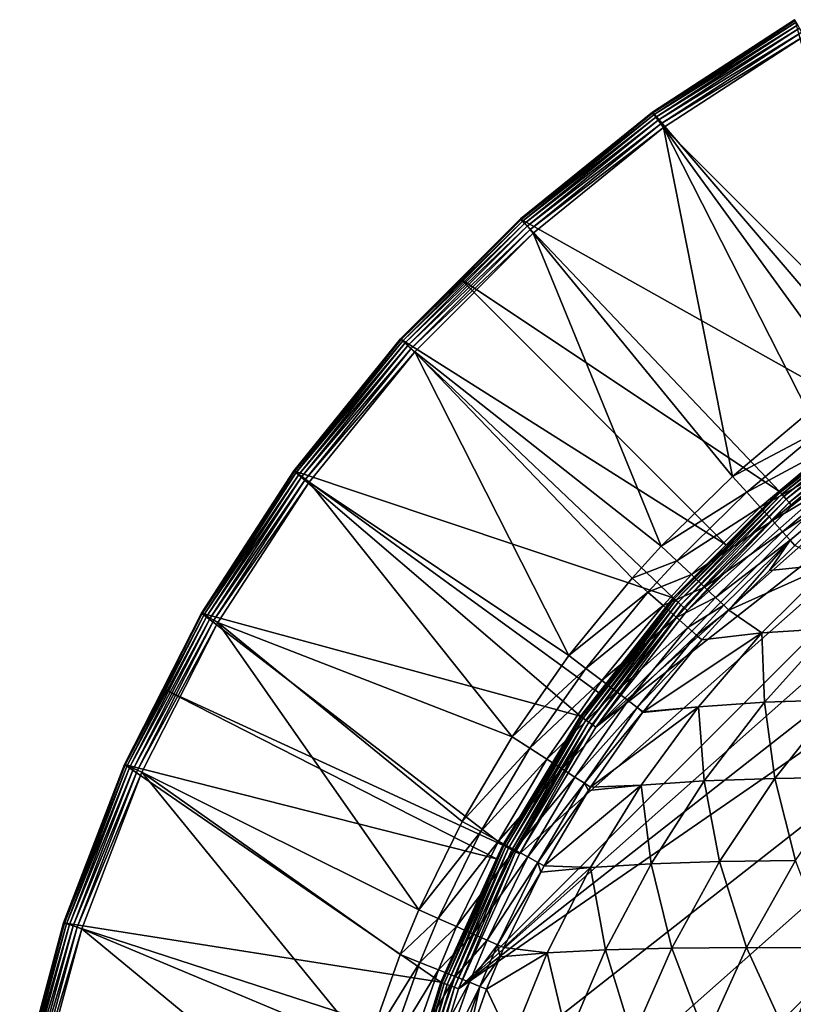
# Model space of a CAD drawing. Extents: x -924 to 924, y -425 to 424.
# Tile 6 of 52: x -915 to -712, y 110 to 367. Entities that reach past the tile are written whole.
import ezdxf

# ---------------------------------------------------------------- set-up
doc = ezdxf.new("R2010")
doc.units = 0
doc.linetypes.add('SOLIDLINE', pattern=[0])
doc.layers.add('BE3C_Starlet_I_Sil_8320CWVVK_1', color=252, linetype='SOLIDLINE')

msp = doc.modelspace()

# ---------------------------------------------------------------- linework, layer by layer
at = {"layer": 'BE3C_Starlet_I_Sil_8320CWVVK_1', "color": 252}
for points in [[(-749.245, 343.056, 570.384), (-711.896, 367.015, 571.6), (-712.02, 367.23, 570.384)], [(-749.245, 343.056, 570.384), (-712.02, 367.23, 570.384), (-749.21, 343.008, 569.143)], [(-749.099, 342.855, 571.6), (-711.896, 367.015, 571.6), (-749.245, 343.056, 570.384)], [(-749.21, 343.008, 569.143), (-712.02, 367.23, 570.384), (-711.991, 367.179, 569.143)], [(-711.991, 367.179, 569.143), (-685.03, 268.063, 4.14328), (-749.21, 343.008, 569.143)], [(-749.099, 342.855, 571.6), (-711.626, 366.547, 572.718), (-711.896, 367.015, 571.6)], [(-748.781, 342.418, 572.718), (-711.626, 366.547, 572.718), (-749.099, 342.855, 571.6)], [(-748.781, 342.418, 572.718), (-711.226, 365.855, 573.669), (-711.626, 366.547, 572.718)], [(-748.311, 341.771, 573.669), (-711.226, 365.855, 573.669), (-748.781, 342.418, 572.718)], [(-748.311, 341.771, 573.669), (-710.722, 364.981, 574.393), (-711.226, 365.855, 573.669)], [(-747.718, 340.955, 574.393), (-710.722, 364.981, 574.393), (-748.311, 341.771, 573.669)], [(-747.718, 340.955, 574.393), (-710.144, 363.98, 574.846), (-710.722, 364.981, 574.393)], [(-747.039, 340.02, 574.846), (-710.144, 363.98, 574.846), (-747.718, 340.955, 574.393)], [(-747.039, 340.02, 574.846), (-709.528, 362.913, 575), (-710.144, 363.98, 574.846)], [(-746.315, 339.023, 575), (-709.528, 362.913, 575), (-747.039, 340.02, 574.846)], [(-746.315, 339.023, 575), (-687.116, 279.813, 575), (-709.528, 362.913, 575)], [(-783.739, 315.124, 570.384), (-749.099, 342.855, 571.6), (-749.245, 343.056, 570.384)], [(-783.739, 315.124, 570.384), (-749.245, 343.056, 570.384), (-783.699, 315.08, 569.143)], [(-783.572, 314.939, 571.6), (-749.099, 342.855, 571.6), (-783.739, 315.124, 570.384)], [(-783.699, 315.08, 569.143), (-749.245, 343.056, 570.384), (-749.21, 343.008, 569.143)], [(-749.21, 343.008, 569.143), (-691.219, 263.214, 4.14328), (-783.699, 315.08, 569.143)], [(-783.572, 314.939, 571.6), (-748.781, 342.418, 572.718), (-749.099, 342.855, 571.6)], [(-749.21, 343.008, 569.143), (-685.03, 268.063, 4.14328), (-691.219, 263.214, 4.14328)], [(-783.211, 314.537, 572.718), (-748.781, 342.418, 572.718), (-783.572, 314.939, 571.6)], [(-783.211, 314.537, 572.718), (-748.311, 341.771, 573.669), (-748.781, 342.418, 572.718)], [(-782.676, 313.943, 573.669), (-748.311, 341.771, 573.669), (-783.211, 314.537, 572.718)], [(-782.676, 313.943, 573.669), (-747.718, 340.955, 574.393), (-748.311, 341.771, 573.669)], [(-782.001, 313.194, 574.393), (-747.718, 340.955, 574.393), (-782.676, 313.943, 573.669)], [(-782.001, 313.194, 574.393), (-747.039, 340.02, 574.846), (-747.718, 340.955, 574.393)], [(-781.227, 312.335, 574.846), (-747.039, 340.02, 574.846), (-782.001, 313.194, 574.393)], [(-781.227, 312.335, 574.846), (-746.315, 339.023, 575), (-747.039, 340.02, 574.846)], [(-780.403, 311.419, 575), (-746.315, 339.023, 575), (-781.227, 312.335, 574.846)], [(-780.403, 311.419, 575), (-728.311, 247.751, 575), (-746.315, 339.023, 575)], [(-728.311, 247.751, 575), (-708.37, 264.52, 575), (-746.315, 339.023, 575)], [(-746.315, 339.023, 575), (-708.37, 264.52, 575), (-687.116, 279.813, 575)], [(-500, 320.795), (820.794, -420), (-820.794, -420)], [(-500, 320.795), (-820.794, -420), (-820.794, 0)], [(-820.794, 0), (-818.456, 38.6675), (-500, 320.795)], [(-500, 320.795), (-818.456, 38.6675), (-811.473, 76.7712)], [(-500, 320.795), (-811.473, 76.7712), (-799.948, 113.755)], [(-799.948, 113.755), (-538.667, 318.456), (-500, 320.795)], [(-799.948, 113.755), (-576.771, 311.473), (-538.667, 318.456)], [(-815.124, 283.739, 570.384), (-783.572, 314.939, 571.6), (-783.739, 315.124, 570.384)], [(-815.124, 283.739, 570.384), (-783.739, 315.124, 570.384), (-799.389, 299.389, 569.143)], [(-814.939, 283.572, 571.6), (-783.572, 314.939, 571.6), (-815.124, 283.739, 570.384)], [(-814.939, 283.572, 571.6), (-783.211, 314.537, 572.718), (-783.572, 314.939, 571.6)], [(-814.537, 283.211, 572.718), (-783.211, 314.537, 572.718), (-814.939, 283.572, 571.6)], [(-814.537, 283.211, 572.718), (-782.676, 313.943, 573.669), (-783.211, 314.537, 572.718)], [(-799.389, 299.389, 569.143), (-783.739, 315.124, 570.384), (-783.699, 315.08, 569.143)], [(-783.699, 315.08, 569.143), (-715.993, 243.805, 4.14328), (-799.389, 299.389, 569.143)], [(-783.699, 315.08, 569.143), (-691.219, 263.214, 4.14328), (-715.993, 243.805, 4.14328)], [(-813.943, 282.676, 573.669), (-782.676, 313.943, 573.669), (-814.537, 283.211, 572.718)], [(-813.943, 282.676, 573.669), (-782.001, 313.194, 574.393), (-782.676, 313.943, 573.669)], [(-813.194, 282.001, 574.393), (-782.001, 313.194, 574.393), (-813.943, 282.676, 573.669)], [(-813.194, 282.001, 574.393), (-781.227, 312.335, 574.846), (-782.001, 313.194, 574.393)], [(-812.335, 281.227, 574.846), (-781.227, 312.335, 574.846), (-813.194, 282.001, 574.393)], [(-812.335, 281.227, 574.846), (-780.403, 311.419, 575), (-781.227, 312.335, 574.846)], [(-811.419, 280.403, 575), (-780.403, 311.419, 575), (-812.335, 281.227, 574.846)], [(-811.419, 280.403, 575), (-746.91, 229.52, 575), (-780.403, 311.419, 575)], [(-613.755, 299.948), (-576.771, 311.473), (-799.948, 113.755)], [(-780.403, 311.419, 575), (-746.91, 229.52, 575), (-728.311, 247.751, 575)], [(-799.389, 299.389, 569.143), (-815.08, 283.699, 569.143), (-815.124, 283.739, 570.384)], [(-799.389, 299.389, 569.143), (-729.899, 229.899, 4.14328), (-815.08, 283.699, 569.143)], [(-799.948, 113.755), (-784.049, 149.081), (-613.755, 299.948)], [(-799.389, 299.389, 569.143), (-715.993, 243.805, 4.14328), (-729.899, 229.899, 4.14328)], [(-613.755, 299.948), (-784.049, 149.081), (-764.009, 182.232)], [(-613.755, 299.948), (-764.009, 182.232), (-649.081, 284.049)], [(-843.056, 249.245, 570.384), (-814.939, 283.572, 571.6), (-815.124, 283.739, 570.384)], [(-843.056, 249.245, 570.384), (-815.124, 283.739, 570.384), (-843.008, 249.21, 569.143)], [(-842.855, 249.099, 571.6), (-814.939, 283.572, 571.6), (-843.056, 249.245, 570.384)], [(-843.008, 249.21, 569.143), (-815.124, 283.739, 570.384), (-815.08, 283.699, 569.143)], [(-815.08, 283.699, 569.143), (-743.805, 215.993, 4.14328), (-843.008, 249.21, 569.143)], [(-842.855, 249.099, 571.6), (-814.537, 283.211, 572.718), (-814.939, 283.572, 571.6)], [(-815.08, 283.699, 569.143), (-729.899, 229.899, 4.14328), (-743.805, 215.993, 4.14328)], [(-649.081, 284.049), (-764.009, 182.232), (-682.232, 264.009)], [(-842.418, 248.781, 572.718), (-814.537, 283.211, 572.718), (-842.855, 249.099, 571.6)], [(-842.418, 248.781, 572.718), (-813.943, 282.676, 573.669), (-814.537, 283.211, 572.718)], [(-841.771, 248.311, 573.669), (-813.943, 282.676, 573.669), (-842.418, 248.781, 572.718)], [(-841.771, 248.311, 573.669), (-813.194, 282.001, 574.393), (-813.943, 282.676, 573.669)], [(-840.955, 247.718, 574.393), (-813.194, 282.001, 574.393), (-841.771, 248.311, 573.669)], [(-840.955, 247.718, 574.393), (-812.335, 281.227, 574.846), (-813.194, 282.001, 574.393)], [(-840.02, 247.039, 574.846), (-812.335, 281.227, 574.846), (-840.955, 247.718, 574.393)], [(-840.02, 247.039, 574.846), (-811.419, 280.403, 575), (-812.335, 281.227, 574.846)], [(-839.023, 246.315, 575), (-811.419, 280.403, 575), (-840.02, 247.039, 574.846)], [(-839.023, 246.315, 575), (-771.1, 200.92, 575), (-811.419, 280.403, 575)], [(-811.419, 280.403, 575), (-771.1, 200.92, 575), (-754.55, 221.158, 575)], [(-811.419, 280.403, 575), (-754.55, 221.158, 575), (-746.91, 229.52, 575)], [(-691.219, 263.214, 4.14328), (-684.842, 267.79, 3.02856), (-715.773, 243.557, 3.02856)], [(-715.389, 243.124, 2.02046), (-715.773, 243.557, 3.02856), (-684.842, 267.79, 3.02856)], [(-715.389, 243.124, 2.02046), (-684.842, 267.79, 3.02856), (-684.513, 267.313, 2.02046)], [(-714.86, 242.527, 1.17354), (-715.389, 243.124, 2.02046), (-684.513, 267.313, 2.02046)], [(-714.86, 242.527, 1.17354), (-684.513, 267.313, 2.02046), (-684.06, 266.657, 1.17354)], [(-714.216, 241.8, 0.53358), (-714.86, 242.527, 1.17354), (-684.06, 266.657, 1.17354)], [(-714.216, 241.8, 0.53358), (-684.06, 266.657, 1.17354), (-683.509, 265.858, 0.53358)], [(-713.492, 240.983, 0.13524), (-714.216, 241.8, 0.53358), (-683.509, 265.858, 0.53358)], [(-713.492, 240.983, 0.13524), (-683.509, 265.858, 0.53358), (-682.888, 264.959, 0.13524)], [(-740.118, 212.726), (-682.232, 264.009), (-764.009, 182.232)], [(-712.726, 240.118), (-682.232, 264.009), (-740.118, 212.726)], [(-728.311, 247.751, 575), (-704.939, 260.113, 574.368), (-708.37, 264.52, 575)], [(-715.773, 243.557, 3.02856), (-715.993, 243.805, 4.14328), (-691.219, 263.214, 4.14328)], [(-712.726, 240.118), (-713.492, 240.983, 0.13524), (-682.888, 264.959, 0.13524)], [(-712.726, 240.118), (-682.888, 264.959, 0.13524), (-682.232, 264.009)], [(-728.311, 247.751, 575), (-724.575, 243.635, 574.374), (-704.939, 260.113, 574.368)], [(-724.575, 243.635, 574.374), (-701.681, 255.928, 572.504), (-704.939, 260.113, 574.368)], [(-724.575, 243.635, 574.374), (-721.025, 239.725, 572.528), (-701.681, 255.928, 572.504)], [(-721.025, 239.725, 572.528), (-698.762, 252.177, 569.503), (-701.681, 255.928, 572.504)], [(-721.025, 239.725, 572.528), (-717.841, 236.217, 569.553), (-698.762, 252.177, 569.503)], [(-717.841, 236.217, 569.553), (-696.328, 249.051, 565.515), (-698.762, 252.177, 569.503)], [(-867.23, 212.02, 570.384), (-842.855, 249.099, 571.6), (-843.056, 249.245, 570.384)], [(-867.23, 212.02, 570.384), (-843.056, 249.245, 570.384), (-867.179, 211.991, 569.143)], [(-867.015, 211.896, 571.6), (-842.855, 249.099, 571.6), (-867.23, 212.02, 570.384)], [(-867.179, 211.991, 569.143), (-843.056, 249.245, 570.384), (-843.008, 249.21, 569.143)], [(-843.008, 249.21, 569.143), (-768.063, 185.03, 4.14328), (-867.179, 211.991, 569.143)], [(-867.015, 211.896, 571.6), (-842.418, 248.781, 572.718), (-842.855, 249.099, 571.6)], [(-866.547, 211.626, 572.718), (-842.418, 248.781, 572.718), (-867.015, 211.896, 571.6)], [(-866.547, 211.626, 572.718), (-841.771, 248.311, 573.669), (-842.418, 248.781, 572.718)], [(-865.855, 211.226, 573.669), (-841.771, 248.311, 573.669), (-866.547, 211.626, 572.718)], [(-865.855, 211.226, 573.669), (-840.955, 247.718, 574.393), (-841.771, 248.311, 573.669)], [(-864.981, 210.722, 574.393), (-840.955, 247.718, 574.393), (-865.855, 211.226, 573.669)], [(-864.981, 210.722, 574.393), (-840.02, 247.039, 574.846), (-840.955, 247.718, 574.393)], [(-843.008, 249.21, 569.143), (-743.805, 215.993, 4.14328), (-763.214, 191.219, 4.14328)], [(-843.008, 249.21, 569.143), (-763.214, 191.219, 4.14328), (-768.063, 185.03, 4.14328)], [(-746.91, 229.52, 575), (-724.575, 243.635, 574.374), (-728.311, 247.751, 575)], [(-717.841, 236.217, 569.553), (-715.18, 233.287, 565.6), (-696.328, 249.051, 565.515)], [(-715.18, 233.287, 565.6), (-694.504, 246.707, 560.743), (-696.328, 249.051, 565.515)], [(-863.98, 210.144, 574.846), (-840.02, 247.039, 574.846), (-864.981, 210.722, 574.393)], [(-863.98, 210.144, 574.846), (-839.023, 246.315, 575), (-840.02, 247.039, 574.846)], [(-862.913, 209.528, 575), (-839.023, 246.315, 575), (-863.98, 210.144, 574.846)], [(-862.913, 209.528, 575), (-785.922, 179.684, 575), (-839.023, 246.315, 575)], [(-839.023, 246.315, 575), (-785.922, 179.684, 575), (-771.1, 200.92, 575)], [(-715.18, 233.287, 565.6), (-713.177, 231.081, 560.865), (-694.504, 246.707, 560.743)], [(-713.177, 231.081, 560.865), (-711.932, 229.709, 555.586), (-694.504, 246.707, 560.743)], [(-746.91, 229.52, 575), (-742.881, 225.714, 574.378), (-724.575, 243.635, 574.374)], [(-743.557, 215.773, 3.02856), (-729.899, 229.899, 4.14328), (-715.773, 243.557, 3.02856)], [(-743.124, 215.389, 2.02046), (-743.557, 215.773, 3.02856), (-715.773, 243.557, 3.02856)], [(-743.124, 215.389, 2.02046), (-715.773, 243.557, 3.02856), (-715.389, 243.124, 2.02046)], [(-742.527, 214.86, 1.17354), (-743.124, 215.389, 2.02046), (-715.389, 243.124, 2.02046)], [(-742.881, 225.714, 574.378), (-721.025, 239.725, 572.528), (-724.575, 243.635, 574.374)], [(-742.527, 214.86, 1.17354), (-715.389, 243.124, 2.02046), (-714.86, 242.527, 1.17354)], [(-741.8, 214.216, 0.53358), (-742.527, 214.86, 1.17354), (-714.86, 242.527, 1.17354)], [(-741.8, 214.216, 0.53358), (-714.86, 242.527, 1.17354), (-714.216, 241.8, 0.53358)], [(-715.773, 243.557, 3.02856), (-729.899, 229.899, 4.14328), (-715.993, 243.805, 4.14328)], [(-742.881, 225.714, 574.378), (-739.053, 222.097, 572.543), (-721.025, 239.725, 572.528)], [(-740.983, 213.492, 0.13524), (-741.8, 214.216, 0.53358), (-714.216, 241.8, 0.53358)], [(-740.983, 213.492, 0.13524), (-714.216, 241.8, 0.53358), (-713.492, 240.983, 0.13524)], [(-740.118, 212.726), (-740.983, 213.492, 0.13524), (-713.492, 240.983, 0.13524)], [(-740.118, 212.726), (-713.492, 240.983, 0.13524), (-712.726, 240.118)], [(-739.053, 222.097, 572.543), (-717.841, 236.217, 569.553), (-721.025, 239.725, 572.528)], [(-739.053, 222.097, 572.543), (-735.615, 218.85, 569.586), (-717.841, 236.217, 569.553)], [(-735.615, 218.85, 569.586), (-715.18, 233.287, 565.6), (-717.841, 236.217, 569.553)], [(-735.615, 218.85, 569.586), (-732.74, 216.134, 565.654), (-715.18, 233.287, 565.6)], [(-732.74, 216.134, 565.654), (-713.177, 231.081, 560.865), (-715.18, 233.287, 565.6)], [(-754.55, 221.158, 575), (-742.881, 225.714, 574.378), (-746.91, 229.52, 575)], [(-743.557, 215.773, 3.02856), (-743.805, 215.993, 4.14328), (-729.899, 229.899, 4.14328)], [(-732.74, 216.134, 565.654), (-730.57, 214.084, 560.943), (-713.177, 231.081, 560.865)], [(-730.57, 214.084, 560.943), (-729.213, 212.802, 555.688), (-713.177, 231.081, 560.865)], [(-729.213, 212.802, 555.688), (-718.595, 223.191, 555.625), (-713.177, 231.081, 560.865)], [(-713.177, 231.081, 560.865), (-718.595, 223.191, 555.625), (-711.932, 229.709, 555.586)], [(-702.474, 224.813, 514.401), (-711.932, 229.709, 555.586), (-718.595, 223.191, 555.625)], [(-754.55, 221.158, 575), (-750.4, 217.491, 574.379), (-742.881, 225.714, 574.378)], [(-750.4, 217.491, 574.379), (-739.053, 222.097, 572.543), (-742.881, 225.714, 574.378)], [(-702.474, 224.813, 514.401), (-729.213, 212.802, 555.688), (-720.583, 206.862, 514.002)], [(-702.474, 224.813, 514.401), (-718.595, 223.191, 555.625), (-729.213, 212.802, 555.688)], [(-720.583, 206.862, 514.002), (-702.53, 207.986, 470.327), (-702.474, 224.813, 514.401)], [(-750.4, 217.491, 574.379), (-746.456, 214.006, 572.546), (-739.053, 222.097, 572.543)], [(-746.456, 214.006, 572.546), (-735.615, 218.85, 569.586), (-739.053, 222.097, 572.543)], [(-771.1, 200.92, 575), (-750.4, 217.491, 574.379), (-754.55, 221.158, 575)], [(-771.1, 200.92, 575), (-766.685, 197.582, 574.38), (-750.4, 217.491, 574.379)], [(-766.685, 197.582, 574.38), (-746.456, 214.006, 572.546), (-750.4, 217.491, 574.379)], [(-746.456, 214.006, 572.546), (-742.915, 210.877, 569.594), (-735.615, 218.85, 569.586)], [(-742.915, 210.877, 569.594), (-732.74, 216.134, 565.654), (-735.615, 218.85, 569.586)], [(-767.79, 184.842, 3.02856), (-763.214, 191.219, 4.14328), (-743.557, 215.773, 3.02856)], [(-767.313, 184.513, 2.02046), (-767.79, 184.842, 3.02856), (-743.557, 215.773, 3.02856)], [(-767.313, 184.513, 2.02046), (-743.557, 215.773, 3.02856), (-743.124, 215.389, 2.02046)], [(-766.657, 184.06, 1.17354), (-767.313, 184.513, 2.02046), (-743.124, 215.389, 2.02046)], [(-766.685, 197.582, 574.38), (-762.489, 194.411, 572.55), (-746.456, 214.006, 572.546)], [(-766.657, 184.06, 1.17354), (-743.124, 215.389, 2.02046), (-742.527, 214.86, 1.17354)], [(-765.858, 183.509, 0.53358), (-766.657, 184.06, 1.17354), (-742.527, 214.86, 1.17354)], [(-765.858, 183.509, 0.53358), (-742.527, 214.86, 1.17354), (-741.8, 214.216, 0.53358)], [(-764.959, 182.888, 0.13524), (-765.858, 183.509, 0.53358), (-741.8, 214.216, 0.53358)], [(-764.959, 182.888, 0.13524), (-741.8, 214.216, 0.53358), (-740.983, 213.492, 0.13524)], [(-763.214, 191.219, 4.14328), (-743.805, 215.993, 4.14328), (-743.557, 215.773, 3.02856)], [(-762.489, 194.411, 572.55), (-742.915, 210.877, 569.594), (-746.456, 214.006, 572.546)], [(-742.915, 210.877, 569.594), (-739.951, 208.258, 565.667), (-732.74, 216.134, 565.654)], [(-739.951, 208.258, 565.667), (-730.57, 214.084, 560.943), (-732.74, 216.134, 565.654)], [(-739.951, 208.258, 565.667), (-737.713, 206.28, 560.962), (-730.57, 214.084, 560.943)], [(-737.713, 206.28, 560.962), (-729.213, 212.802, 555.688), (-730.57, 214.084, 560.943)], [(-887.38, 172.473, 570.384), (-867.015, 211.896, 571.6), (-867.23, 212.02, 570.384)], [(-887.38, 172.473, 570.384), (-867.23, 212.02, 570.384), (-877.253, 192.22, 569.143)], [(-887.154, 172.372, 571.6), (-867.015, 211.896, 571.6), (-887.38, 172.473, 570.384)], [(-887.154, 172.372, 571.6), (-866.547, 211.626, 572.718), (-867.015, 211.896, 571.6)], [(-886.66, 172.152, 572.718), (-866.547, 211.626, 572.718), (-887.154, 172.372, 571.6)], [(-886.66, 172.152, 572.718), (-865.855, 211.226, 573.669), (-866.547, 211.626, 572.718)], [(-885.93, 171.827, 573.669), (-865.855, 211.226, 573.669), (-886.66, 172.152, 572.718)], [(-885.93, 171.827, 573.669), (-864.981, 210.722, 574.393), (-865.855, 211.226, 573.669)], [(-877.253, 192.22, 569.143), (-867.23, 212.02, 570.384), (-867.179, 211.991, 569.143)], [(-867.179, 211.991, 569.143), (-788.411, 151.37, 4.14328), (-877.253, 192.22, 569.143)], [(-867.179, 211.991, 569.143), (-768.063, 185.03, 4.14328), (-788.411, 151.37, 4.14328)], [(-764.009, 182.232), (-764.959, 182.888, 0.13524), (-740.983, 213.492, 0.13524)], [(-764.009, 182.232), (-740.983, 213.492, 0.13524), (-740.118, 212.726)], [(-737.713, 206.28, 560.962), (-736.312, 205.042, 555.713), (-729.213, 212.802, 555.688)], [(-720.583, 206.862, 514.002), (-729.213, 212.802, 555.688), (-736.312, 205.042, 555.713)], [(-885.008, 171.417, 574.393), (-864.981, 210.722, 574.393), (-885.93, 171.827, 573.669)], [(-885.008, 171.417, 574.393), (-863.98, 210.144, 574.846), (-864.981, 210.722, 574.393)], [(-883.952, 170.946, 574.846), (-863.98, 210.144, 574.846), (-885.008, 171.417, 574.393)], [(-883.952, 170.946, 574.846), (-862.913, 209.528, 575), (-863.98, 210.144, 574.846)], [(-882.826, 170.445, 575), (-862.913, 209.528, 575), (-883.952, 170.946, 574.846)], [(-862.913, 209.528, 575), (-882.826, 170.445, 575), (-810.352, 134.413, 575)], [(-810.352, 134.413, 575), (-799.014, 157.505, 575), (-862.913, 209.528, 575)], [(-862.913, 209.528, 575), (-799.014, 157.505, 575), (-785.922, 179.684, 575)], [(-762.489, 194.411, 572.55), (-758.721, 191.562, 569.6), (-742.915, 210.877, 569.594)], [(-758.721, 191.562, 569.6), (-739.951, 208.258, 565.667), (-742.915, 210.877, 569.594)], [(-758.721, 191.562, 569.6), (-755.566, 189.177, 565.679), (-739.951, 208.258, 565.667)], [(-755.566, 189.177, 565.679), (-737.713, 206.28, 560.962), (-739.951, 208.258, 565.667)], [(-755.566, 189.177, 565.679), (-753.183, 187.376, 560.979), (-737.713, 206.28, 560.962)], [(-753.183, 187.376, 560.979), (-736.312, 205.042, 555.713), (-737.713, 206.28, 560.962)], [(-720.583, 206.862, 514.002), (-751.689, 186.246, 555.734), (-737.204, 187.548, 513.618)], [(-720.583, 206.862, 514.002), (-736.312, 205.042, 555.713), (-751.689, 186.246, 555.734)], [(-737.204, 187.548, 513.618), (-719.936, 188.697, 469.724), (-720.583, 206.862, 514.002)], [(-720.583, 206.862, 514.002), (-719.936, 188.697, 469.724), (-702.53, 207.986, 470.327)], [(-719.936, 188.697, 469.724), (-700.865, 189.385, 426.54), (-702.53, 207.986, 470.327)], [(-753.183, 187.376, 560.979), (-751.689, 186.246, 555.734), (-736.312, 205.042, 555.713)], [(-785.922, 179.684, 575), (-766.685, 197.582, 574.38), (-771.1, 200.92, 575)], [(-785.922, 179.684, 575), (-781.264, 176.69, 574.379), (-766.685, 197.582, 574.38)], [(-781.264, 176.69, 574.379), (-762.489, 194.411, 572.55), (-766.685, 197.582, 574.38)], [(-781.264, 176.69, 574.379), (-776.838, 173.844, 572.547), (-762.489, 194.411, 572.55)], [(-776.838, 173.844, 572.547), (-758.721, 191.562, 569.6), (-762.489, 194.411, 572.55)], [(-877.253, 192.22, 569.143), (-887.326, 172.449, 569.143), (-887.38, 172.473, 570.384)], [(-877.253, 192.22, 569.143), (-790.024, 147.786, 4.14328), (-887.326, 172.449, 569.143)], [(-877.253, 192.22, 569.143), (-788.411, 151.37, 4.14328), (-790.024, 147.786, 4.14328)], [(-776.838, 173.844, 572.547), (-772.863, 171.289, 569.595), (-758.721, 191.562, 569.6)], [(-772.863, 171.289, 569.595), (-755.566, 189.177, 565.679), (-758.721, 191.562, 569.6)], [(-767.79, 184.842, 3.02856), (-768.063, 185.03, 4.14328), (-763.214, 191.219, 4.14328)], [(-772.863, 171.289, 569.595), (-769.536, 169.15, 565.67), (-755.566, 189.177, 565.679)], [(-769.536, 169.15, 565.67), (-753.183, 187.376, 560.979), (-755.566, 189.177, 565.679)], [(-737.204, 187.548, 513.618), (-735.675, 168.127, 469.158), (-719.936, 188.697, 469.724)], [(-735.675, 168.127, 469.158), (-717.216, 168.811, 425.82), (-719.936, 188.697, 469.724)], [(-719.936, 188.697, 469.724), (-717.216, 168.811, 425.82), (-700.865, 189.385, 426.54)], [(-717.216, 168.811, 425.82), (-696.857, 169.089, 383.323), (-700.865, 189.385, 426.54)], [(-769.536, 169.15, 565.67), (-767.024, 167.535, 560.967), (-753.183, 187.376, 560.979)], [(-767.024, 167.535, 560.967), (-751.838, 186.032, 555.734), (-753.183, 187.376, 560.979)], [(-767.024, 167.535, 560.967), (-765.45, 166.523, 555.718), (-751.838, 186.032, 555.734)], [(-737.204, 187.548, 513.618), (-765.45, 166.523, 555.718), (-752.189, 167.039, 513.255)], [(-737.204, 187.548, 513.618), (-751.838, 186.032, 555.734), (-765.45, 166.523, 555.718)], [(-751.838, 186.032, 555.734), (-751.689, 186.246, 555.734), (-753.183, 187.376, 560.979)], [(-752.189, 167.039, 513.255), (-735.675, 168.127, 469.158), (-737.204, 187.548, 513.618)], [(-737.204, 187.548, 513.618), (-751.689, 186.246, 555.734), (-751.838, 186.032, 555.734)], [(-788.118, 151.216, 3.02856), (-788.411, 151.37, 4.14328), (-768.063, 185.03, 4.14328)], [(-788.118, 151.216, 3.02856), (-768.063, 185.03, 4.14328), (-767.79, 184.842, 3.02856)], [(-787.605, 150.947, 2.02046), (-788.118, 151.216, 3.02856), (-767.79, 184.842, 3.02856)], [(-787.605, 150.947, 2.02046), (-767.79, 184.842, 3.02856), (-767.313, 184.513, 2.02046)], [(-786.899, 150.576, 1.17354), (-787.605, 150.947, 2.02046), (-767.313, 184.513, 2.02046)], [(-786.899, 150.576, 1.17354), (-767.313, 184.513, 2.02046), (-766.657, 184.06, 1.17354)], [(-786.039, 150.125, 0.53358), (-786.899, 150.576, 1.17354), (-766.657, 184.06, 1.17354)], [(-786.039, 150.125, 0.53358), (-766.657, 184.06, 1.17354), (-765.858, 183.509, 0.53358)], [(-785.072, 149.617, 0.13524), (-786.039, 150.125, 0.53358), (-765.858, 183.509, 0.53358)], [(-785.072, 149.617, 0.13524), (-765.858, 183.509, 0.53358), (-764.959, 182.888, 0.13524)], [(-784.049, 149.081), (-785.072, 149.617, 0.13524), (-764.959, 182.888, 0.13524)], [(-784.049, 149.081), (-764.959, 182.888, 0.13524), (-764.009, 182.232)], [(-799.014, 157.505, 575), (-781.264, 176.69, 574.379), (-785.922, 179.684, 575)], [(-799.014, 157.505, 575), (-794.135, 154.872, 574.378), (-781.264, 176.69, 574.379)], [(-794.135, 154.872, 574.378), (-776.838, 173.844, 572.547), (-781.264, 176.69, 574.379)], [(-794.135, 154.872, 574.378), (-789.499, 152.37, 572.541), (-776.838, 173.844, 572.547)], [(-789.499, 152.37, 572.541), (-772.863, 171.289, 569.595), (-776.838, 173.844, 572.547)], [(-903.287, 131.036, 570.384), (-887.154, 172.372, 571.6), (-887.38, 172.473, 570.384)], [(-903.287, 131.036, 570.384), (-887.38, 172.473, 570.384), (-903.23, 131.017, 569.143)], [(-903.05, 130.959, 571.6), (-887.154, 172.372, 571.6), (-903.287, 131.036, 570.384)], [(-903.23, 131.017, 569.143), (-887.38, 172.473, 570.384), (-887.326, 172.449, 569.143)], [(-887.326, 172.449, 569.143), (-804.554, 115.502, 4.14328), (-903.23, 131.017, 569.143)], [(-903.05, 130.959, 571.6), (-886.66, 172.152, 572.718), (-887.154, 172.372, 571.6)], [(-902.536, 130.792, 572.718), (-886.66, 172.152, 572.718), (-903.05, 130.959, 571.6)], [(-902.536, 130.792, 572.718), (-885.93, 171.827, 573.669), (-886.66, 172.152, 572.718)], [(-901.776, 130.545, 573.669), (-885.93, 171.827, 573.669), (-902.536, 130.792, 572.718)], [(-901.776, 130.545, 573.669), (-885.008, 171.417, 574.393), (-885.93, 171.827, 573.669)], [(-900.817, 130.233, 574.393), (-885.008, 171.417, 574.393), (-901.776, 130.545, 573.669)], [(-900.817, 130.233, 574.393), (-883.952, 170.946, 574.846), (-885.008, 171.417, 574.393)], [(-899.717, 129.876, 574.846), (-883.952, 170.946, 574.846), (-900.817, 130.233, 574.393)], [(-899.717, 129.876, 574.846), (-882.826, 170.445, 575), (-883.952, 170.946, 574.846)], [(-898.545, 129.495, 575), (-882.826, 170.445, 575), (-899.717, 129.876, 574.846)], [(-898.545, 129.495, 575), (-823.938, 98.2609, 575), (-882.826, 170.445, 575)], [(-887.326, 172.449, 569.143), (-790.024, 147.786, 4.14328), (-804.554, 115.502, 4.14328)], [(-882.826, 170.445, 575), (-823.938, 98.2609, 575), (-815.27, 122.739, 575)], [(-882.826, 170.445, 575), (-815.27, 122.739, 575), (-810.352, 134.413, 575)], [(-789.499, 152.37, 572.541), (-785.337, 150.123, 569.582), (-772.863, 171.289, 569.595)], [(-785.337, 150.123, 569.582), (-769.536, 169.15, 565.67), (-772.863, 171.289, 569.595)], [(-785.337, 150.123, 569.582), (-781.857, 148.244, 565.648), (-769.536, 169.15, 565.67)], [(-781.857, 148.244, 565.648), (-767.024, 167.535, 560.967), (-769.536, 169.15, 565.67)], [(-781.857, 148.244, 565.648), (-779.23, 146.827, 560.935), (-767.024, 167.535, 560.967)], [(-779.23, 146.827, 560.935), (-765.986, 165.614, 555.716), (-767.024, 167.535, 560.967)], [(-765.986, 165.614, 555.716), (-765.45, 166.523, 555.718), (-767.024, 167.535, 560.967)], [(-752.189, 167.039, 513.255), (-749.582, 146.474, 468.636), (-735.675, 168.127, 469.158)], [(-749.582, 146.474, 468.636), (-731.689, 147.082, 425.158), (-735.675, 168.127, 469.158)], [(-735.675, 168.127, 469.158), (-731.689, 147.082, 425.158), (-717.216, 168.811, 425.82)], [(-731.689, 147.082, 425.158), (-711.768, 147.342, 382.572), (-717.216, 168.811, 425.82)], [(-717.216, 168.811, 425.82), (-711.768, 147.342, 382.572), (-696.857, 169.089, 383.323)], [(-779.23, 146.827, 560.935), (-777.589, 145.941, 555.677), (-765.986, 165.614, 555.716)], [(-752.189, 167.039, 513.255), (-777.589, 145.941, 555.677), (-765.402, 145.518, 512.919)], [(-752.189, 167.039, 513.255), (-765.986, 165.614, 555.716), (-777.589, 145.941, 555.677)], [(-752.189, 167.039, 513.255), (-765.45, 166.523, 555.718), (-765.986, 165.614, 555.716)], [(-765.402, 145.518, 512.919), (-749.582, 146.474, 468.636), (-752.189, 167.039, 513.255)], [(-810.352, 134.413, 575), (-794.135, 154.872, 574.378), (-799.014, 157.505, 575)], [(-810.352, 134.413, 575), (-805.276, 132.16, 574.375), (-794.135, 154.872, 574.378)], [(-805.276, 132.16, 574.375), (-789.499, 152.37, 572.541), (-794.135, 154.872, 574.378)], [(-805.276, 132.16, 574.375), (-800.454, 130.019, 572.532), (-789.499, 152.37, 572.541)], [(-800.454, 130.019, 572.532), (-785.337, 150.123, 569.582), (-789.499, 152.37, 572.541)], [(-790.024, 147.786, 4.14328), (-788.118, 151.216, 3.02856), (-804.244, 115.385, 3.02856)], [(-803.702, 115.179, 2.02046), (-804.244, 115.385, 3.02856), (-788.118, 151.216, 3.02856)], [(-803.702, 115.179, 2.02046), (-788.118, 151.216, 3.02856), (-787.605, 150.947, 2.02046)], [(-802.957, 114.897, 1.17354), (-803.702, 115.179, 2.02046), (-787.605, 150.947, 2.02046)], [(-802.957, 114.897, 1.17354), (-787.605, 150.947, 2.02046), (-786.899, 150.576, 1.17354)], [(-802.049, 114.552, 0.53358), (-802.957, 114.897, 1.17354), (-786.899, 150.576, 1.17354)], [(-802.049, 114.552, 0.53358), (-786.899, 150.576, 1.17354), (-786.039, 150.125, 0.53358)], [(-801.028, 114.165, 0.13524), (-802.049, 114.552, 0.53358), (-786.039, 150.125, 0.53358)], [(-801.028, 114.165, 0.13524), (-786.039, 150.125, 0.53358), (-785.072, 149.617, 0.13524)], [(-799.948, 113.755), (-801.028, 114.165, 0.13524), (-785.072, 149.617, 0.13524)], [(-800.454, 130.019, 572.532), (-796.126, 128.098, 569.564), (-785.337, 150.123, 569.582)], [(-799.948, 113.755), (-785.072, 149.617, 0.13524), (-784.049, 149.081)], [(-796.126, 128.098, 569.564), (-781.857, 148.244, 565.648), (-785.337, 150.123, 569.582)], [(-790.024, 147.786, 4.14328), (-788.411, 151.37, 4.14328), (-788.118, 151.216, 3.02856)], [(-804.244, 115.385, 3.02856), (-804.554, 115.502, 4.14328), (-790.024, 147.786, 4.14328)], [(-796.126, 128.098, 569.564), (-792.509, 126.492, 565.617), (-781.857, 148.244, 565.648)], [(-792.509, 126.492, 565.617), (-779.23, 146.827, 560.935), (-781.857, 148.244, 565.648)], [(-792.509, 126.492, 565.617), (-789.784, 125.282, 560.89), (-779.23, 146.827, 560.935)], [(-789.784, 125.282, 560.89), (-778.414, 144.257, 555.673), (-779.23, 146.827, 560.935)], [(-778.414, 144.257, 555.673), (-777.589, 145.941, 555.677), (-779.23, 146.827, 560.935)], [(-749.582, 146.474, 468.636), (-744.135, 124.404, 424.566), (-731.689, 147.082, 425.158)], [(-744.135, 124.404, 424.566), (-724.596, 124.601, 381.901), (-731.689, 147.082, 425.158)], [(-731.689, 147.082, 425.158), (-724.596, 124.601, 381.901), (-711.768, 147.342, 382.572)], [(-724.596, 124.601, 381.901), (-702.965, 124.506, 340.263), (-711.768, 147.342, 382.572)], [(-789.784, 125.282, 560.89), (-788.087, 124.529, 555.619), (-778.414, 144.257, 555.673)], [(-765.402, 145.518, 512.919), (-788.087, 124.529, 555.619), (-776.744, 123.136, 512.617)], [(-765.402, 145.518, 512.919), (-778.414, 144.257, 555.673), (-788.087, 124.529, 555.619)], [(-765.402, 145.518, 512.919), (-777.589, 145.941, 555.677), (-778.414, 144.257, 555.673)], [(-776.744, 123.136, 512.617), (-761.534, 123.916, 468.168), (-765.402, 145.518, 512.919)], [(-765.402, 145.518, 512.919), (-761.534, 123.916, 468.168), (-749.582, 146.474, 468.636)], [(-761.534, 123.916, 468.168), (-744.135, 124.404, 424.566), (-749.582, 146.474, 468.636)], [(-815.27, 122.739, 575), (-805.276, 132.16, 574.375), (-810.352, 134.413, 575)], [(-815.27, 122.739, 575), (-810.106, 120.679, 574.374), (-805.276, 132.16, 574.375)], [(-810.106, 120.679, 574.374), (-800.454, 130.019, 572.532), (-805.276, 132.16, 574.375)], [(-914.774, 88.163, 570.384), (-903.05, 130.959, 571.6), (-903.287, 131.036, 570.384)], [(-914.774, 88.163, 570.384), (-903.287, 131.036, 570.384), (-914.716, 88.1507, 569.143)], [(-914.531, 88.1114, 571.6), (-903.05, 130.959, 571.6), (-914.774, 88.163, 570.384)], [(-914.716, 88.1507, 569.143), (-903.287, 131.036, 570.384), (-903.23, 131.017, 569.143)], [(-903.23, 131.017, 569.143), (-809.234, 100.483, 4.14328), (-914.716, 88.1507, 569.143)], [(-914.531, 88.1114, 571.6), (-902.536, 130.792, 572.718), (-903.05, 130.959, 571.6)], [(-914.003, 87.999, 572.718), (-902.536, 130.792, 572.718), (-914.531, 88.1114, 571.6)], [(-914.003, 87.999, 572.718), (-901.776, 130.545, 573.669), (-902.536, 130.792, 572.718)], [(-913.221, 87.8328, 573.669), (-901.776, 130.545, 573.669), (-914.003, 87.999, 572.718)], [(-913.221, 87.8328, 573.669), (-900.817, 130.233, 574.393), (-901.776, 130.545, 573.669)], [(-912.234, 87.6231, 574.393), (-900.817, 130.233, 574.393), (-913.221, 87.8328, 573.669)], [(-912.234, 87.6231, 574.393), (-899.717, 129.876, 574.846), (-900.817, 130.233, 574.393)], [(-911.103, 87.3827, 574.846), (-899.717, 129.876, 574.846), (-912.234, 87.6231, 574.393)], [(-911.103, 87.3827, 574.846), (-898.545, 129.495, 575), (-899.717, 129.876, 574.846)], [(-909.898, 87.1265, 575), (-898.545, 129.495, 575), (-911.103, 87.3827, 574.846)], [(-909.898, 87.1265, 575), (-830.616, 73.3924, 575), (-898.545, 129.495, 575)], [(-903.23, 131.017, 569.143), (-804.554, 115.502, 4.14328), (-809.234, 100.483, 4.14328)], [(-898.545, 129.495, 575), (-830.616, 73.3924, 575), (-823.938, 98.2609, 575)], [(-810.106, 120.679, 574.374), (-805.201, 118.722, 572.528), (-800.454, 130.019, 572.532)], [(-805.201, 118.722, 572.528), (-796.126, 128.098, 569.564), (-800.454, 130.019, 572.532)], [(-805.201, 118.722, 572.528), (-800.801, 116.967, 569.553), (-796.126, 128.098, 569.564)], [(-800.801, 116.967, 569.553), (-792.509, 126.492, 565.617), (-796.126, 128.098, 569.564)], [(-800.801, 116.967, 569.553), (-797.125, 115.5, 565.6), (-792.509, 126.492, 565.617)], [(-797.125, 115.5, 565.6), (-789.784, 125.282, 560.89), (-792.509, 126.492, 565.617)], [(-797.125, 115.5, 565.6), (-794.357, 114.396, 560.865), (-789.784, 125.282, 560.89)], [(-794.357, 114.396, 560.865), (-789.105, 122.108, 555.611), (-789.784, 125.282, 560.89)], [(-789.105, 122.108, 555.611), (-788.087, 124.529, 555.619), (-789.784, 125.282, 560.89)], [(-776.744, 123.136, 512.617), (-788.087, 124.529, 555.619), (-789.105, 122.108, 555.611)], [(-776.744, 123.136, 512.617), (-771.452, 100.588, 467.763), (-761.534, 123.916, 468.168)], [(-771.452, 100.588, 467.763), (-754.46, 100.94, 424.053), (-761.534, 123.916, 468.168)], [(-761.534, 123.916, 468.168), (-754.46, 100.94, 424.053), (-744.135, 124.404, 424.566)], [(-754.46, 100.94, 424.053), (-735.23, 101.057, 381.32), (-744.135, 124.404, 424.566)], [(-744.135, 124.404, 424.566), (-735.23, 101.057, 381.32), (-724.596, 124.601, 381.901)], [(-735.23, 101.057, 381.32), (-713.812, 100.941, 339.656), (-724.596, 124.601, 381.901)], [(-724.596, 124.601, 381.901), (-713.812, 100.941, 339.656), (-702.965, 124.506, 340.263)], [(-690.255, 100.59, 299.156), (-702.965, 124.506, 340.263), (-713.812, 100.941, 339.656)], [(-823.938, 98.2609, 575), (-810.106, 120.679, 574.374), (-815.27, 122.739, 575)], [(-794.357, 114.396, 560.865), (-792.636, 113.71, 555.586), (-789.105, 122.108, 555.611)], [(-776.744, 123.136, 512.617), (-792.636, 113.71, 555.586), (-786.157, 100.001, 512.355)], [(-776.744, 123.136, 512.617), (-789.105, 122.108, 555.611), (-792.636, 113.71, 555.586)], [(-786.157, 100.001, 512.355), (-771.452, 100.588, 467.763), (-776.744, 123.136, 512.617)], [(-823.938, 98.2609, 575), (-818.618, 96.6086, 574.371), (-810.106, 120.679, 574.374)], [(-818.618, 96.6086, 574.371), (-805.201, 118.722, 572.528), (-810.106, 120.679, 574.374)], [(-818.618, 96.6086, 574.371), (-813.566, 95.0395, 572.517), (-805.201, 118.722, 572.528)], [(-813.566, 95.0395, 572.517), (-800.801, 116.967, 569.553), (-805.201, 118.722, 572.528)], [(-813.566, 95.0395, 572.517), (-809.035, 93.6323, 569.531), (-800.801, 116.967, 569.553)], [(-809.035, 93.6323, 569.531), (-797.125, 115.5, 565.6), (-800.801, 116.967, 569.553)], [(-815.934, 77.8708, 3.02856), (-809.234, 100.483, 4.14328), (-804.244, 115.385, 3.02856)], [(-815.371, 77.7321, 2.02046), (-815.934, 77.8708, 3.02856), (-804.244, 115.385, 3.02856)], [(-815.371, 77.7321, 2.02046), (-804.244, 115.385, 3.02856), (-803.702, 115.179, 2.02046)], [(-814.598, 77.5414, 1.17354), (-815.371, 77.7321, 2.02046), (-803.702, 115.179, 2.02046)], [(-814.598, 77.5414, 1.17354), (-803.702, 115.179, 2.02046), (-802.957, 114.897, 1.17354)], [(-813.655, 77.309, 0.53358), (-814.598, 77.5414, 1.17354), (-802.957, 114.897, 1.17354)], [(-813.655, 77.309, 0.53358), (-802.957, 114.897, 1.17354), (-802.049, 114.552, 0.53358)], [(-812.594, 77.0476, 0.13524), (-813.655, 77.309, 0.53358), (-802.049, 114.552, 0.53358)], [(-812.594, 77.0476, 0.13524), (-802.049, 114.552, 0.53358), (-801.028, 114.165, 0.13524)], [(-811.473, 76.7712), (-812.594, 77.0476, 0.13524), (-801.028, 114.165, 0.13524)], [(-811.473, 76.7712), (-801.028, 114.165, 0.13524), (-799.948, 113.755)], [(-804.244, 115.385, 3.02856), (-809.234, 100.483, 4.14328), (-804.554, 115.502, 4.14328)], [(-809.035, 93.6323, 569.531), (-805.253, 92.4579, 565.563), (-797.125, 115.5, 565.6)], [(-805.253, 92.4579, 565.563), (-794.357, 114.396, 560.865), (-797.125, 115.5, 565.6)], [(-805.253, 92.4579, 565.563), (-802.411, 91.5753, 560.812), (-794.357, 114.396, 560.865)], [(-802.411, 91.5753, 560.812), (-797.781, 99.153, 555.542), (-794.357, 114.396, 560.865)], [(-797.781, 99.153, 555.542), (-792.636, 113.71, 555.586), (-794.357, 114.396, 560.865)], [(-786.157, 100.001, 512.355), (-792.636, 113.71, 555.586), (-797.781, 99.153, 555.542)]]:
    msp.add_3dface(points, dxfattribs=at)

doc.saveas('drawing.dxf')
